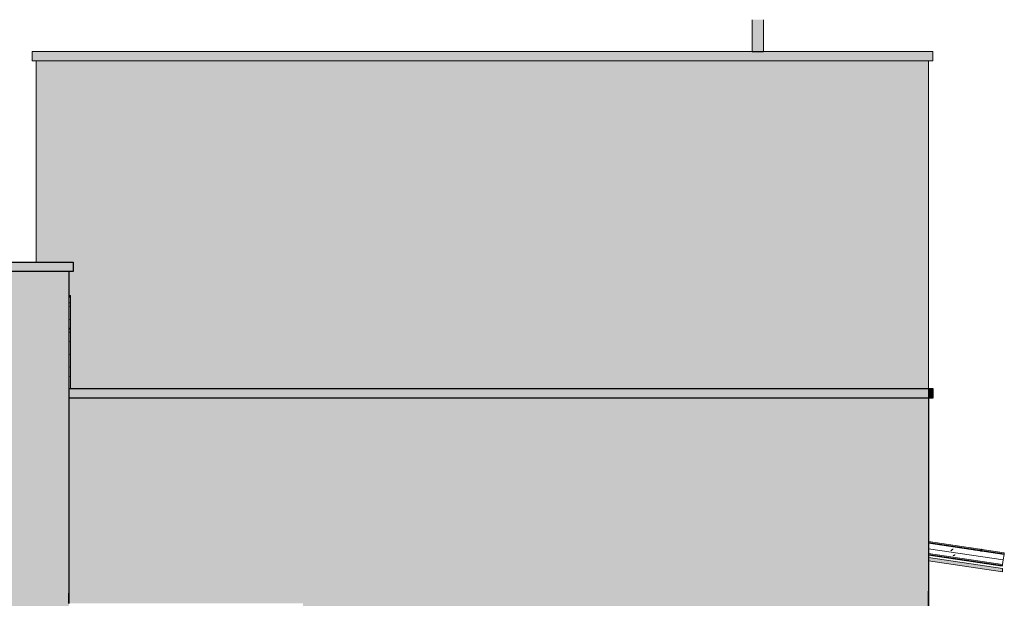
# Model space of a CAD drawing. Header units: metres. Extents: x -18.3 to 29, y -0.2 to 10.3.
# Tile 16 of 56: x -15.5 to -10.9, y 2.7 to 5.4. Entities that reach past the tile are written whole.
import ezdxf

# ---------------------------------------------------------------- set-up
doc = ezdxf.new("R2010")
doc.units = ezdxf.units.M
doc.layers.add('A-DETL', color=7, linetype='Continuous', lineweight=5, true_color=0x00a600)
for name, color, linetype, lineweight in [('A-DETL-GENF', 7, 'Continuous', 5), ('A-GLAZ-CWMG', 7, 'Continuous', 5), ('A-ROOF', 7, 'Continuous', 5), ('A-ROOF-PATT', 7, 'Continuous', 5), ('I-WALL', 7, 'Continuous', 5)]:
    doc.layers.add(name, color=color, linetype=linetype, lineweight=lineweight)

# ---------------------------------------------------------------- blocks, each defined once
blk = doc.blocks.new('FP_1-FACHADA 01')
at = {"layer": 'A-GLAZ-CWMG'}
blk.add_line((-11.235, 2.8798), (-10.8854, 2.8274), dxfattribs=at)
blk = doc.blocks.new('FP_2-FACHADA 01')
at = {"layer": 'A-GLAZ-CWMG', "color": 9, "true_color": 0xc0c0c0}
for p, q in [((-11.1176, 2.877), (-11.1185, 2.8767)), ((-11.1167, 2.8773), (-11.1176, 2.877)), ((-11.1158, 2.8777), (-11.1167, 2.8773)), ((-11.1149, 2.8781), (-11.1158, 2.8777)), ((-11.114, 2.8785), (-11.1149, 2.8781)), ((-11.113, 2.8789), (-11.114, 2.8785)), ((-11.1121, 2.8794), (-11.113, 2.8789)), ((-11.1112, 2.88), (-11.1121, 2.8794)), ((-11.1102, 2.8806), (-11.1112, 2.88)), ((-11.1093, 2.8812), (-11.1102, 2.8806))]:
    blk.add_line(p, q, dxfattribs=at)
blk = doc.blocks.new('FP_3-FACHADA 01')
at = {"layer": 'A-GLAZ-CWMG'}
blk.add_line((-10.8772, 2.8821), (-11.235, 2.9358), dxfattribs=at)
at = {"layer": 'A-GLAZ-CWMG', "color": 9, "true_color": 0xc0c0c0}
for p, q in [((-11.128, 2.9007), (-11.1292, 2.8994)), ((-11.1267, 2.9019), (-11.128, 2.9007)), ((-11.1255, 2.9031), (-11.1267, 2.9019)), ((-11.1243, 2.9042), (-11.1255, 2.9031)), ((-11.1231, 2.9053), (-11.1243, 2.9042)), ((-11.1218, 2.9064), (-11.1231, 2.9053)), ((-11.1206, 2.9074), (-11.1218, 2.9064)), ((-11.1194, 2.9083), (-11.1206, 2.9074)), ((-11.0317, 2.9059), (-11.0151, 2.9034)), ((-10.9881, 2.8986), (-10.9891, 2.8984)), ((-10.987, 2.8987), (-10.9881, 2.8986)), ((-10.9859, 2.8988), (-10.987, 2.8987)), ((-10.9849, 2.8988), (-10.9859, 2.8988)), ((-10.9838, 2.8987), (-10.9849, 2.8988))]:
    blk.add_line(p, q, dxfattribs=at)
blk = doc.blocks.new('FP_4-FACHADA 01')
at = {"layer": 'A-GLAZ-CWMG'}
blk.add_line((-10.8767, 2.8854), (-11.235, 2.9391), dxfattribs=at)
at = {"layer": 'A-GLAZ-CWMG', "color": 9, "true_color": 0xc0c0c0}
for p, q in [((-11.0313, 2.9089), (-11.0147, 2.9064)), ((-10.9877, 2.9013), (-10.9888, 2.901)), ((-10.9866, 2.9015), (-10.9877, 2.9013)), ((-10.9856, 2.9016), (-10.9866, 2.9015)), ((-10.9845, 2.9017), (-10.9856, 2.9016)), ((-10.9834, 2.9017), (-10.9845, 2.9017)), ((-10.9824, 2.9017), (-10.9834, 2.9017)), ((-10.9814, 2.9016), (-10.9824, 2.9017))]:
    blk.add_line(p, q, dxfattribs=at)
blk = doc.blocks.new('FP_5-FACHADA 01')
at = {"layer": 'A-GLAZ-CWMG'}
blk.add_line((-10.876, 2.8904), (-11.235, 2.9442), dxfattribs=at)
at = {"layer": 'A-GLAZ-CWMG', "color": 9, "true_color": 0xc0c0c0}
for p, q in [((-11.0307, 2.9133), (-11.0142, 2.9108)), ((-10.9871, 2.9052), (-10.9884, 2.9047)), ((-10.9858, 2.9055), (-10.9871, 2.9052)), ((-10.9846, 2.9058), (-10.9858, 2.9055)), ((-10.9834, 2.906), (-10.9846, 2.9058)), ((-10.9821, 2.9062), (-10.9834, 2.906)), ((-10.9809, 2.9063), (-10.9821, 2.9062)), ((-10.9797, 2.9063), (-10.9809, 2.9063))]:
    blk.add_line(p, q, dxfattribs=at)
blk = doc.blocks.new('Rectangular Mullion - Telha Fibrocimento - Ondulada-1909083-FACHADA 01')
at = {"layer": 'A-GLAZ-CWMG', "true_color": 0xc0c0c0}
h = blk.add_hatch(dxfattribs=at)
h.set_pattern_fill('FP_2', color=9, style=0, pattern_type=2)
h.set_pattern_definition([(0, (-16.219, 1.2), (0.4064, 0.1016), [0.01676, -0.28804, 0.01676, -0.28804, -1.626]), (0, (-16.219, 1.2), (0.4064, 0.1016), [-0.6096, 0.01676, -0.59284, 0.01676, -0.28804, -0.7112]), (0, (-16.219, 1.2), (0.4064, 0.1016), [-1.524, 0.01676, -0.18644, 0.01676, -0.49124]), (120, (-16.066, 1.251), (-0.2911882, 0.3011527), [0.01676, -0.28804, 0.01676, -0.28804, -1.626]), (120, (-16.066, 1.251), (-0.2911882, 0.3011527), [-0.6096, 0.01676, -0.59284, 0.01676, -0.28804, -0.7112]), (120, (-16.066, 1.251), (-0.2911882, 0.3011527), [-1.524, 0.01676, -0.18644, 0.01676, -0.49124]), (240, (-16.015, 1.454), (-0.1152118, -0.4027527), [0.01676, -0.28804, 0.01676, -0.28804, -1.626]), (240, (-16.015, 1.454), (-0.1152118, -0.4027527), [-0.6096, 0.01676, -0.59284, 0.01676, -0.28804, -0.7112]), (240, (-16.015, 1.454), (-0.1152118, -0.4027527), [-1.524, 0.01676, -0.18644, 0.01676, -0.49124])])
h.paths.add_polyline_path([(-10.885, 2.83), (-10.8843, 2.8349), (-11.235, 2.887), (-11.235, 2.8825), (-10.8916, 2.831)])
at = {"layer": 'A-GLAZ-CWMG'}
for p, q in [((-10.881, 2.8568), (-11.235, 2.9099)), ((-10.8843, 2.8349), (-11.235, 2.8875)), ((-10.885, 2.83), (-11.235, 2.8825)), ((-10.881, 2.8568), (-10.8843, 2.8349)), ((-10.881, 2.8568), (-10.8772, 2.8821)), ((-10.8772, 2.8825), (-10.8767, 2.8854)), ((-10.8767, 2.8857), (-10.876, 2.8904)), ((-10.8854, 2.8274), (-10.8851, 2.8298)), ((-10.8843, 2.8349), (-10.885, 2.83))]:
    blk.add_line(p, q, dxfattribs=at)
for name in ['FP_5-FACHADA 01', 'FP_4-FACHADA 01', 'FP_3-FACHADA 01', 'FP_1-FACHADA 01', 'FP_2-FACHADA 01']:
    blk.add_blockref(name, (0, 0), dxfattribs=at)
blk = doc.blocks.new('FP_7-FACHADA 01')
at = {"layer": 'A-GLAZ-CWMG'}
blk.add_line((-11.235, 2.8798), (-10.8854, 2.8274), dxfattribs=at)
blk = doc.blocks.new('FP_8-FACHADA 01')
at = {"layer": 'A-GLAZ-CWMG'}
blk.add_line((-10.876, 2.8904), (-11.235, 2.9442), dxfattribs=at)
at = {"layer": 'A-GLAZ-CWMG', "color": 9, "true_color": 0xc0c0c0}
for p, q in [((-11.0307, 2.914), (-11.0141, 2.9115)), ((-10.9857, 2.9067), (-10.9866, 2.9066)), ((-10.9845, 2.9068), (-10.9857, 2.9067)), ((-10.9833, 2.9069), (-10.9845, 2.9068)), ((-10.9821, 2.9068), (-10.9833, 2.9069)), ((-10.9809, 2.9067), (-10.9821, 2.9068))]:
    blk.add_line(p, q, dxfattribs=at)
blk = doc.blocks.new('Rectangular Mullion - Telha Fibrocimento - Ondulada-V6-FACHADA 01')
at = {"layer": 'A-GLAZ-CWMG'}
for p, q in [((-10.876, 2.89), (-10.876, 2.8904)), ((-10.8854, 2.8274), (-10.8854, 2.8279))]:
    blk.add_line(p, q, dxfattribs=at)
for name in ['FP_8-FACHADA 01', 'FP_7-FACHADA 01']:
    blk.add_blockref(name, (0, 0), dxfattribs=at)
blk = doc.blocks.new('FP_10-FACHADA 01')
at = {"layer": 'A-GLAZ-CWMG'}
blk.add_line((-11.235, 2.8798), (-10.8854, 2.8274), dxfattribs=at)
at = {"layer": 'A-GLAZ-CWMG', "color": 9, "true_color": 0xc0c0c0}
for p, q in [((-11.1197, 2.8621), (-11.1206, 2.8624)), ((-11.1188, 2.8619), (-11.1197, 2.8621)), ((-11.1178, 2.8617), (-11.1188, 2.8619))]:
    blk.add_line(p, q, dxfattribs=at)
blk = doc.blocks.new('FP_11-FACHADA 01')
at = {"layer": 'A-GLAZ-CWMG'}
blk.add_line((-10.876, 2.8904), (-11.235, 2.9442), dxfattribs=at)
at = {"layer": 'A-GLAZ-CWMG', "color": 9, "true_color": 0xc0c0c0}
for p, q in [((-10.9868, 2.9073), (-10.988, 2.9072)), ((-10.9856, 2.9073), (-10.9868, 2.9073)), ((-10.9844, 2.9072), (-10.9856, 2.9073))]:
    blk.add_line(p, q, dxfattribs=at)
blk = doc.blocks.new('Rectangular Mullion - Telha Fibrocimento - Ondulada-V9-FACHADA 01')
at = {"layer": 'A-GLAZ-CWMG'}
for p, q in [((-10.876, 2.89), (-10.876, 2.8904)), ((-10.8854, 2.8274), (-10.8854, 2.8279))]:
    blk.add_line(p, q, dxfattribs=at)
for name in ['FP_11-FACHADA 01', 'FP_10-FACHADA 01']:
    blk.add_blockref(name, (0, 0), dxfattribs=at)
blk = doc.blocks.new('FP_12-FACHADA 01')
at = {"layer": 'A-GLAZ-CWMG', "color": 9, "true_color": 0xc0c0c0}
for p, q in [((-15.315, 4.1041), (-15.3076, 4.1031)), ((-15.3095, 4.0767), (-15.3104, 4.0765)), ((-15.3085, 4.0769), (-15.3095, 4.0767)), ((-15.3076, 4.0772), (-15.3085, 4.0769)), ((-15.315, 4.0589), (-15.3076, 4.0578)), ((-15.3085, 4.0408), (-15.3094, 4.0411)), ((-15.3076, 4.0406), (-15.3085, 4.0408)), ((-15.315, 3.9986), (-15.3076, 3.9976)), ((-15.315, 3.9383), (-15.3076, 3.9373)), ((-15.3138, 3.9521), (-15.3148, 3.9525)), ((-15.3132, 3.9555), (-15.3141, 3.9553)), ((-15.3129, 3.9518), (-15.3138, 3.9521)), ((-15.3122, 3.9556), (-15.3132, 3.9555)), ((-15.312, 3.9514), (-15.3129, 3.9518)), ((-15.3113, 3.9558), (-15.3122, 3.9556)), ((-15.311, 3.9511), (-15.312, 3.9514)), ((-15.3104, 3.9559), (-15.3113, 3.9558)), ((-15.3094, 3.9561), (-15.3104, 3.9559)), ((-15.3085, 3.9564), (-15.3094, 3.9561)), ((-15.3076, 3.9566), (-15.3085, 3.9564)), ((-15.315, 3.8931), (-15.3076, 3.8921)), ((-15.315, 3.8328), (-15.3076, 3.8318)), ((-15.315, 3.7725), (-15.3076, 3.7715)), ((-15.315, 3.7273), (-15.3076, 3.7263))]:
    blk.add_line(p, q, dxfattribs=at)
blk = doc.blocks.new('Rectangular Mullion - Telha Fibrocimento - Ondulada-1908998-FACHADA 01')
at = {"layer": 'A-GLAZ-CWMG', "true_color": 0xc0c0c0}
h = blk.add_hatch(dxfattribs=at)
h.set_pattern_fill('FP_3', color=9, style=0, pattern_type=2)
h.set_pattern_definition([(0, (-16.219, 1.038), (0.4064, 0.10048), [0.01676, -0.28804, 0.01676, -0.28804, -1.626]), (0, (-16.219, 1.038), (0.4064, 0.10048), [-0.6096, 0.01676, -0.59284, 0.01676, -0.28804, -0.7112]), (0, (-16.219, 1.038), (0.4064, 0.10048), [-1.524, 0.01676, -0.18644, 0.01676, -0.49124]), (120.277, (-16.066, 1.088), (-0.2902108, 0.2961346), [0.01663, -0.28565, 0.01663, -1.898]), (120.277, (-16.066, 1.088), (-0.2902108, 0.2961346), [-0.3189, -0.28565, 0.01663, -0.58792, -1.008]), (120.277, (-16.066, 1.088), (-0.2902108, 0.2961346), [-1.209, 0.01663, -0.28565, 0.01663, -0.68868]), (120.277, (-16.066, 1.088), (-0.2902108, 0.2961346), [-1.528, -0.18489, 0.01663, -0.48717]), (239.723, (-16.015, 1.289), (-0.1161944, -0.399986), [0.01663, -0.28565, 0.01663, -1.898]), (239.723, (-16.015, 1.289), (-0.1161944, -0.399986), [-0.3189, -0.28565, 0.01663, -0.58792, -1.008]), (239.723, (-16.015, 1.289), (-0.1161944, -0.399986), [-1.209, 0.01663, -0.28565, 0.01663, -0.68868]), (239.723, (-16.015, 1.289), (-0.1161944, -0.399986), [-1.528, -0.18489, 0.01663, -0.48717])])
h.paths.add_polyline_path([(-15.3076, 4.107), (-15.3076, 4.1119), (-15.315, 4.1129), (-15.315, 4.1079)])
at = {"layer": 'A-GLAZ-CWMG'}
for p, q in [((-15.3076, 4.107), (-15.3076, 4.1119)), ((-15.3076, 3.67), (-15.3076, 4.107))]:
    blk.add_line(p, q, dxfattribs=at)
for major_axis, start_param in [((0.0461, 0), 4.548629), ((0.0511, 0), 4.564549)]:
    blk.add_ellipse((-15.3076, 4.1575), major_axis=major_axis, ratio=0.988936, start_param=start_param, end_param=4.712389, dxfattribs=at)
blk.add_blockref('FP_12-FACHADA 01', (0, 0), dxfattribs=at)
blk = doc.blocks.new('RUFO_1_ - RUFO_1_-1923193-FACHADA 01')
at = {"layer": 'A-ROOF-PATT', "true_color": 0xc0c0c0}
for points in [[(-11.235, 5.225), (-11.215, 5.225), (-11.215, 5.27), (-15.49, 5.27), (-15.49, 5.225), (-11.2367, 5.225)], [(-15.3207, 4.225), (-15.295, 4.225), (-15.295, 4.27), (-18.255, 4.27), (-18.255, 4.225), (-15.4651, 4.225)], [(-11.235, 3.625), (-11.235, 3.67), (-15.315, 3.67), (-15.315, 3.625), (-11.3141, 3.625)], [(-11.2324, 3.625), (-11.215, 3.625), (-11.215, 3.67), (-11.235, 3.67), (-11.235, 3.65)]]:
    blk.add_hatch(color=9, dxfattribs=at).paths.add_polyline_path(points)
at = {"layer": 'A-ROOF'}
for p, q in [((-15.49, 5.27), (-12.0725, 5.27)), ((-15.49, 5.27), (-15.49, 5.225)), ((-12.0194, 5.27), (-11.215, 5.27)), ((-11.215, 5.27), (-11.215, 5.225)), ((-11.215, 5.225), (-15.49, 5.225)), ((-18.255, 4.27), (-15.295, 4.27)), ((-15.295, 4.225), (-15.295, 4.27)), ((-15.295, 4.225), (-18.255, 4.225)), ((-15.315, 3.67), (-11.235, 3.67)), ((-11.235, 3.67), (-11.235, 3.625)), ((-11.215, 3.67), (-11.235, 3.67)), ((-11.235, 3.65), (-11.2324, 3.625)), ((-11.215, 3.625), (-11.215, 3.67)), ((-15.315, 3.625), (-11.235, 3.625)), ((-11.2324, 3.625), (-11.215, 3.625))]:
    blk.add_line(p, q, dxfattribs=at)

msp = doc.modelspace()

# ---------------------------------------------------------------- hatches: boundary and pattern name
at = {"layer": 'A-DETL-GENF', "true_color": 0xebebeb}
msp.add_hatch(color=7, dxfattribs=at).paths.add_polyline_path([(-12.0654, 5.27), (-12.0194, 5.27), (-12.0194, 5.4209), (-12.0725, 5.4209), (-12.0725, 5.27)])
at = {"layer": 'A-DETL-GENF', "true_color": 0xdbcc9e}
msp.add_hatch(color=9, dxfattribs=at).paths.add_polyline_path([(-18.235, 2.5786), (-15.315, 2.5786), (-15.315, 2.6986), (-18.235, 2.6986), (-18.235, 2.6309)])
at = {"layer": 'A-DETL-GENF', "true_color": 0x5b783c}
msp.add_hatch(color=77, dxfattribs=at).paths.add_polyline_path([(-14.205, 2.55), (-11.235, 2.55), (-11.235, 2.7075), (-14.205, 2.7075), (-14.205, 2.6309)])
at = {"layer": 'A-ROOF', "true_color": 0xc8c8c8}
msp.add_hatch(color=9, dxfattribs=at).paths.add_polyline_path([(-10.885, 2.8), (-10.885, 2.8152), (-11.235, 2.8677), (-11.235, 2.8525), (-10.9202, 2.8053)])
at = {"layer": 'I-WALL', "true_color": 0x5b783c}
for points in [[(-12.7853, 3.67), (-11.39, 3.67), (-11.39, 5.225), (-15.47, 5.225), (-15.47, 4.27), (-15.295, 4.27), (-15.295, 4.225), (-15.315, 4.225), (-15.315, 4.1129), (-15.3076, 4.1119), (-15.3076, 3.67), (-12.8166, 3.67)], [(-11.39, 3.67), (-11.235, 3.67), (-11.235, 5.225), (-11.39, 5.225), (-11.39, 3.6772)], [(-15.3125, 2.65), (-14.205, 2.65), (-14.2049, 2.7075), (-11.235, 2.7075), (-11.235, 3.625), (-15.315, 3.625), (-15.315, 2.65)]]:
    msp.add_hatch(color=77, dxfattribs=at).paths.add_polyline_path(points)
at = {"layer": 'I-WALL', "true_color": 0xdbcc9e}
for points in [[(-18.235, 2.6986), (-15.47, 2.6986), (-15.47, 4.225), (-18.235, 4.225), (-18.235, 2.9797)], [(-15.47, 2.6986), (-15.315, 2.6986), (-15.315, 4.225), (-15.47, 4.225), (-15.47, 2.8053)]]:
    msp.add_hatch(color=9, dxfattribs=at).paths.add_polyline_path(points)

# ---------------------------------------------------------------- linework, layer by layer
at = {"layer": 'A-DETL', "color": 7}
for p, q in [((-12.0725, 5.4209), (-12.0725, 5.27)), ((-12.0194, 5.27), (-12.0194, 5.4209))]:
    msp.add_line(p, q, dxfattribs=at)
at = {"layer": 'A-DETL', "color": 7, "lineweight": 15}
for p, q in [((-15.49, 5.225), (-15.49, 5.27)), ((-15.49, 5.27), (-11.215, 5.27)), ((-11.215, 5.27), (-11.215, 5.225)), ((-11.215, 5.225), (-15.49, 5.225)), ((-15.47, 4.27), (-15.47, 5.225)), ((-11.235, 5.225), (-11.235, 3.67))]:
    msp.add_line(p, q, dxfattribs=at)
at = {"layer": 'A-DETL', "color": 7, "lineweight": 30}
for p, q in [((-12.0725, 5.27), (-12.0194, 5.27)), ((-18.255, 4.27), (-15.295, 4.27)), ((-15.295, 4.27), (-15.295, 4.225)), ((-15.295, 4.225), (-18.255, 4.225)), ((-15.315, 4.225), (-15.315, 2.65)), ((-15.315, 2.65), (-15.315, 2.6986))]:
    msp.add_line(p, q, dxfattribs=at)
at = {"layer": 'A-DETL', "color": 7, "lineweight": 25}
for p, q in [((-15.315, 3.67), (-11.215, 3.67)), ((-11.215, 3.67), (-11.215, 3.625)), ((-11.215, 3.625), (-15.315, 3.625)), ((-11.235, 3.625), (-11.235, -0.06)), ((-11.235, 2.55), (-11.235, 2.7075))]:
    msp.add_line(p, q, dxfattribs=at)
at = {"layer": 'A-ROOF'}
for p, q in [((-11.235, 2.8677), (-10.885, 2.8152)), ((-10.885, 2.8), (-11.235, 2.8525)), ((-10.885, 2.8152), (-10.885, 2.8))]:
    msp.add_line(p, q, dxfattribs=at)
at = {"layer": 'I-WALL'}
for p, q in [((-15.47, 5.225), (-15.47, 4.27)), ((-11.235, 5.225), (-11.235, 3.67)), ((-15.315, 4.225), (-15.315, 2.6986)), ((-11.235, 2.7075), (-11.235, 3.625))]:
    msp.add_line(p, q, dxfattribs=at)

# ---------------------------------------------------------------- block references
at = {"layer": 'A-GLAZ-CWMG'}
for name in ['Rectangular Mullion - Telha Fibrocimento - Ondulada-1908998-FACHADA 01', 'Rectangular Mullion - Telha Fibrocimento - Ondulada-1909083-FACHADA 01', 'Rectangular Mullion - Telha Fibrocimento - Ondulada-V6-FACHADA 01', 'Rectangular Mullion - Telha Fibrocimento - Ondulada-V9-FACHADA 01']:
    msp.add_blockref(name, (0, 0), dxfattribs=at)
at = {"layer": 'A-ROOF'}
msp.add_blockref('RUFO_1_ - RUFO_1_-1923193-FACHADA 01', (0, 0), dxfattribs=at)

doc.saveas('drawing.dxf')
